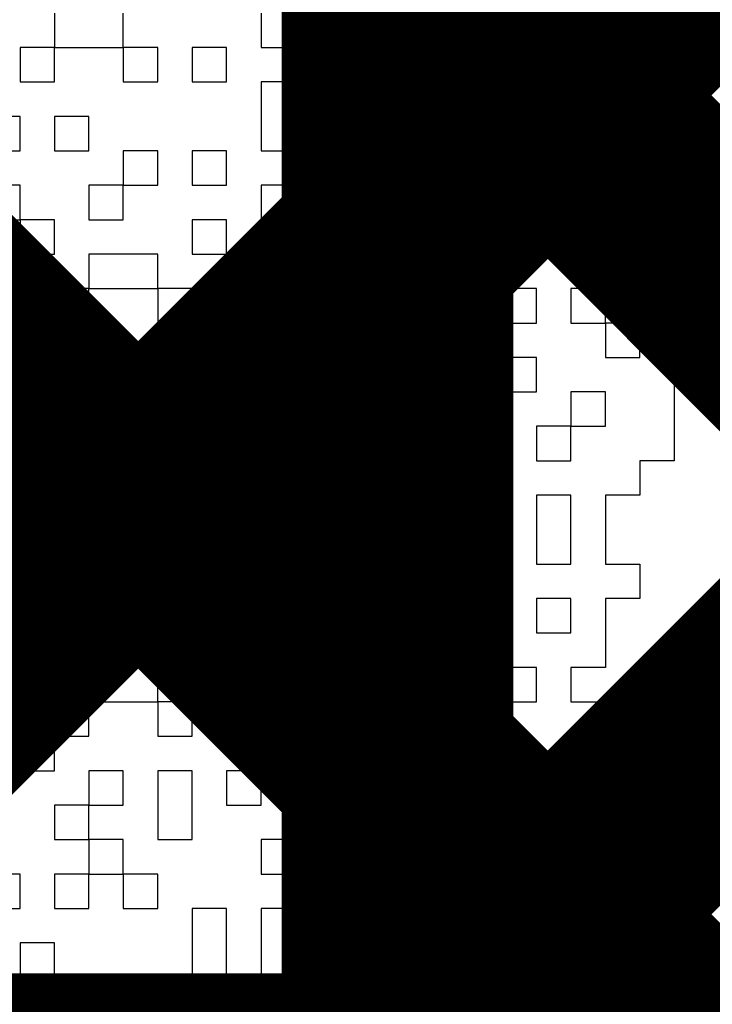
# Model space of a CAD drawing. Header units: millimetres. Extents: x 3.06 to 5.82, y 1.29 to 3.84.
# Tile 99 of 244: x 4.677 to 4.7009, y 2.0899 to 2.1239. Entities that reach past the tile are written whole.
import ezdxf

# ---------------------------------------------------------------- set-up
doc = ezdxf.new("R2010")
doc.units = ezdxf.units.MM
doc.header["$MEASUREMENT"] = 0
for name, color, linetype in [('BottomLayer', 5, 'Continuous'), ('TopLayer', 1, 'Continuous'), ('TopOverlay', 2, 'Continuous')]:
    doc.layers.add(name, color=color, linetype=linetype)

msp = doc.modelspace()

# ---------------------------------------------------------------- linework, layer by layer
at = {"layer": 'BottomLayer', "const_width": 0.008}
for points in [[(4.375227, 2.413), (4.69, 2.098227)], [(4.403512, 2.413), (4.69, 2.126512)], [(4.69, 2.087), (4.69, 2.408929)], [(4.632585, 2.087), (4.69, 2.144415)], [(4.66087, 2.087), (4.69, 2.116131)], [(4.272, 2.087), (4.69, 2.087)]]:
    msp.add_lwpolyline(points, dxfattribs=at)
at = {"layer": 'BottomLayer', "const_width": 0.004}
for points in [[(4.688, 2.126512, 1), (4.692, 2.126512, 1)], [(4.688, 2.116131, 1), (4.692, 2.116131, 1)], [(4.688, 2.098227, 1), (4.692, 2.098227, 1)], [(4.688, 2.087, 1), (4.692, 2.087, 1)], [(4.688, 2.087, 1), (4.692, 2.087, 1)]]:
    msp.add_lwpolyline(points, format="xyb", close=True, dxfattribs=at)
at = {"layer": 'TopLayer', "const_width": 0.008}
for points in [[(4.57627, 2.030685), (4.985585, 2.44)], [(4.59587, 2.022), (5.01387, 2.44)], [(4.624154, 2.022), (5.042154, 2.44)], [(4.466812, 2.349699), (4.848, 1.968512)], [(4.466812, 2.321415), (4.848, 1.940227)], [(4.453128, 2.306815), (4.848, 1.911943)]]:
    msp.add_lwpolyline(points, dxfattribs=at)
at = {"layer": 'TopLayer', "const_width": 0.04}
msp.add_lwpolyline([(4.771, 2.162992, -0.414214), (4.671, 2.062992)], format="xyb", dxfattribs=at)
at = {"layer": 'TopOverlay'}
for p, q in [((4.678154, 2.124159), (4.678154, 2.122969)), ((4.680532, 2.122969), (4.680532, 2.124159)), ((4.685289, 2.124159), (4.685289, 2.122969)), ((4.686479, 2.122969), (4.686479, 2.124159)), ((4.693614, 2.124159), (4.693614, 2.122969)), ((4.694803, 2.122969), (4.694803, 2.124159)), ((4.69956, 2.124159), (4.69956, 2.122969)), ((4.70075, 2.122969), (4.70075, 2.124159)), ((4.678154, 2.122969), (4.676965, 2.122969)), ((4.676965, 2.122969), (4.676965, 2.12178)), ((4.678154, 2.122969), (4.680532, 2.122969)), ((4.678154, 2.12178), (4.678154, 2.122969)), ((4.680532, 2.122969), (4.680532, 2.12178)), ((4.681722, 2.122969), (4.680532, 2.122969)), ((4.681722, 2.12178), (4.681722, 2.122969)), ((4.6841, 2.122969), (4.682911, 2.122969)), ((4.682911, 2.122969), (4.682911, 2.12178)), ((4.6841, 2.12178), (4.6841, 2.122969)), ((4.685289, 2.122969), (4.686479, 2.122969)), ((4.690046, 2.122969), (4.688857, 2.122969)), ((4.688857, 2.122969), (4.688857, 2.12178)), ((4.690046, 2.12178), (4.690046, 2.122969)), ((4.693614, 2.122969), (4.691236, 2.122969)), ((4.691236, 2.122969), (4.691236, 2.12178)), ((4.693614, 2.122969), (4.694803, 2.122969)), ((4.693614, 2.12178), (4.693614, 2.122969)), ((4.694803, 2.122969), (4.694803, 2.12178)), ((4.695993, 2.122969), (4.694803, 2.122969)), ((4.695993, 2.12178), (4.695993, 2.122969)), ((4.69956, 2.122969), (4.697182, 2.122969)), ((4.697182, 2.122969), (4.697182, 2.12178)), ((4.69956, 2.122969), (4.70075, 2.122969)), ((4.69956, 2.12178), (4.69956, 2.122969)), ((4.676965, 2.12178), (4.678154, 2.12178)), ((4.680532, 2.12178), (4.681722, 2.12178)), ((4.682911, 2.12178), (4.6841, 2.12178)), ((4.686479, 2.12178), (4.685289, 2.12178)), ((4.685289, 2.12178), (4.685289, 2.120591)), ((4.686479, 2.120591), (4.686479, 2.12178)), ((4.688857, 2.12178), (4.687668, 2.12178)), ((4.687668, 2.12178), (4.687668, 2.120591)), ((4.688857, 2.12178), (4.690046, 2.12178)), ((4.688857, 2.120591), (4.688857, 2.12178)), ((4.691236, 2.12178), (4.693614, 2.12178)), ((4.694803, 2.12178), (4.695993, 2.12178)), ((4.697182, 2.12178), (4.69956, 2.12178)), ((4.676965, 2.120591), (4.675775, 2.120591)), ((4.676965, 2.119402), (4.676965, 2.120591)), ((4.679343, 2.120591), (4.678154, 2.120591)), ((4.678154, 2.120591), (4.678154, 2.119402)), ((4.679343, 2.119402), (4.679343, 2.120591)), ((4.685289, 2.120591), (4.685289, 2.119402)), ((4.686479, 2.119402), (4.686479, 2.120591)), ((4.687668, 2.120591), (4.687668, 2.119402)), ((4.688857, 2.119402), (4.688857, 2.120591)), ((4.675775, 2.119402), (4.676965, 2.119402)), ((4.678154, 2.119402), (4.679343, 2.119402)), ((4.681722, 2.119402), (4.680532, 2.119402)), ((4.680532, 2.119402), (4.680532, 2.118212)), ((4.681722, 2.118212), (4.681722, 2.119402)), ((4.6841, 2.119402), (4.682911, 2.119402)), ((4.682911, 2.119402), (4.682911, 2.118212)), ((4.6841, 2.118212), (4.6841, 2.119402)), ((4.685289, 2.119402), (4.686479, 2.119402)), ((4.687668, 2.119402), (4.688857, 2.119402)), ((4.688857, 2.119402), (4.688857, 2.118212)), ((4.690046, 2.119402), (4.688857, 2.119402)), ((4.690046, 2.118212), (4.690046, 2.119402)), ((4.693614, 2.119402), (4.691236, 2.119402)), ((4.691236, 2.119402), (4.691236, 2.118212)), ((4.693614, 2.118212), (4.693614, 2.119402)), ((4.695993, 2.119402), (4.694803, 2.119402)), ((4.694803, 2.119402), (4.694803, 2.118212)), ((4.695993, 2.118212), (4.695993, 2.119402)), ((4.698371, 2.119402), (4.697182, 2.119402)), ((4.697182, 2.119402), (4.697182, 2.118212)), ((4.698371, 2.118212), (4.698371, 2.119402)), ((4.70075, 2.119402), (4.69956, 2.119402)), ((4.69956, 2.119402), (4.69956, 2.118212)), ((4.70075, 2.118212), (4.70075, 2.119402)), ((4.676965, 2.118212), (4.675775, 2.118212)), ((4.676965, 2.117023), (4.676965, 2.118212)), ((4.680532, 2.118212), (4.679343, 2.118212)), ((4.679343, 2.118212), (4.679343, 2.117023)), ((4.680532, 2.118212), (4.681722, 2.118212)), ((4.680532, 2.117023), (4.680532, 2.118212)), ((4.682911, 2.118212), (4.6841, 2.118212)), ((4.686479, 2.118212), (4.685289, 2.118212)), ((4.685289, 2.118212), (4.685289, 2.117023)), ((4.686479, 2.117023), (4.686479, 2.118212)), ((4.688857, 2.118212), (4.690046, 2.118212)), ((4.691236, 2.118212), (4.693614, 2.118212)), ((4.693614, 2.118212), (4.693614, 2.117023)), ((4.694803, 2.118212), (4.693614, 2.118212)), ((4.694803, 2.118212), (4.695993, 2.118212)), ((4.694803, 2.117023), (4.694803, 2.118212)), ((4.697182, 2.118212), (4.698371, 2.118212)), ((4.698371, 2.118212), (4.698371, 2.117023)), ((4.69956, 2.118212), (4.698371, 2.118212)), ((4.69956, 2.118212), (4.70075, 2.118212)), ((4.69956, 2.117023), (4.69956, 2.118212)), ((4.675775, 2.117023), (4.676965, 2.117023)), ((4.676965, 2.117023), (4.676965, 2.115834)), ((4.678154, 2.117023), (4.676965, 2.117023)), ((4.678154, 2.115834), (4.678154, 2.117023)), ((4.679343, 2.117023), (4.680532, 2.117023)), ((4.6841, 2.117023), (4.682911, 2.117023)), ((4.682911, 2.117023), (4.682911, 2.115834)), ((4.6841, 2.115834), (4.6841, 2.117023)), ((4.685289, 2.117023), (4.686479, 2.117023)), ((4.686479, 2.117023), (4.686479, 2.115834)), ((4.687668, 2.117023), (4.686479, 2.117023)), ((4.687668, 2.115834), (4.687668, 2.117023)), ((4.690046, 2.117023), (4.688857, 2.117023)), ((4.688857, 2.117023), (4.688857, 2.115834)), ((4.690046, 2.115834), (4.690046, 2.117023)), ((4.693614, 2.117023), (4.692425, 2.117023)), ((4.692425, 2.117023), (4.692425, 2.115834)), ((4.693614, 2.117023), (4.694803, 2.117023)), ((4.693614, 2.115834), (4.693614, 2.117023)), ((4.697182, 2.117023), (4.695993, 2.117023)), ((4.695993, 2.117023), (4.695993, 2.115834)), ((4.697182, 2.115834), (4.697182, 2.117023)), ((4.698371, 2.117023), (4.69956, 2.117023)), ((4.676965, 2.115834), (4.678154, 2.115834)), ((4.681722, 2.115834), (4.679343, 2.115834)), ((4.679343, 2.115834), (4.679343, 2.114645)), ((4.681722, 2.114645), (4.681722, 2.115834)), ((4.682911, 2.115834), (4.6841, 2.115834)), ((4.6841, 2.115834), (4.6841, 2.114645)), ((4.685289, 2.115834), (4.6841, 2.115834)), ((4.685289, 2.114645), (4.685289, 2.115834)), ((4.686479, 2.115834), (4.687668, 2.115834)), ((4.688857, 2.115834), (4.690046, 2.115834)), ((4.690046, 2.115834), (4.690046, 2.114645)), ((4.691236, 2.115834), (4.690046, 2.115834)), ((4.691236, 2.114645), (4.691236, 2.115834)), ((4.692425, 2.115834), (4.693614, 2.115834)), ((4.695993, 2.115834), (4.697182, 2.115834)), ((4.679343, 2.114645), (4.678154, 2.114645)), ((4.678154, 2.114645), (4.678154, 2.113455)), ((4.679343, 2.114645), (4.681722, 2.114645)), ((4.679343, 2.113455), (4.679343, 2.114645)), ((4.681722, 2.114645), (4.681722, 2.113455)), ((4.682911, 2.114645), (4.681722, 2.114645)), ((4.682911, 2.113455), (4.682911, 2.114645)), ((4.6841, 2.114645), (4.685289, 2.114645)), ((4.688857, 2.114645), (4.687668, 2.114645)), ((4.687668, 2.114645), (4.687668, 2.113455)), ((4.688857, 2.113455), (4.688857, 2.114645)), ((4.690046, 2.114645), (4.691236, 2.114645)), ((4.691236, 2.114645), (4.691236, 2.113455)), ((4.692425, 2.114645), (4.691236, 2.114645)), ((4.692425, 2.113455), (4.692425, 2.114645)), ((4.694803, 2.114645), (4.693614, 2.114645)), ((4.693614, 2.114645), (4.693614, 2.113455)), ((4.694803, 2.113455), (4.694803, 2.114645)), ((4.697182, 2.114645), (4.695993, 2.114645)), ((4.695993, 2.114645), (4.695993, 2.113455)), ((4.697182, 2.113455), (4.697182, 2.114645)), ((4.701939, 2.114645), (4.69956, 2.114645)), ((4.69956, 2.114645), (4.69956, 2.113455)), ((4.678154, 2.113455), (4.676965, 2.113455)), ((4.676965, 2.113455), (4.676965, 2.112266)), ((4.678154, 2.113455), (4.679343, 2.113455)), ((4.678154, 2.112266), (4.678154, 2.113455)), ((4.681722, 2.113455), (4.682911, 2.113455)), ((4.685289, 2.113455), (4.6841, 2.113455)), ((4.6841, 2.113455), (4.6841, 2.112266)), ((4.685289, 2.112266), (4.685289, 2.113455)), ((4.687668, 2.113455), (4.686479, 2.113455)), ((4.686479, 2.113455), (4.686479, 2.112266)), ((4.687668, 2.113455), (4.688857, 2.113455)), ((4.687668, 2.112266), (4.687668, 2.113455)), ((4.688857, 2.113455), (4.688857, 2.112266)), ((4.690046, 2.113455), (4.688857, 2.113455)), ((4.690046, 2.112266), (4.690046, 2.113455)), ((4.691236, 2.113455), (4.692425, 2.113455)), ((4.693614, 2.113455), (4.694803, 2.113455)), ((4.695993, 2.113455), (4.697182, 2.113455)), ((4.697182, 2.113455), (4.697182, 2.112266)), ((4.698371, 2.113455), (4.697182, 2.113455)), ((4.698371, 2.112266), (4.698371, 2.113455)), ((4.69956, 2.113455), (4.70075, 2.113455)), ((4.70075, 2.113455), (4.70075, 2.112266)), ((4.676965, 2.112266), (4.678154, 2.112266)), ((4.680532, 2.112266), (4.679343, 2.112266)), ((4.679343, 2.112266), (4.679343, 2.111077)), ((4.680532, 2.111077), (4.680532, 2.112266)), ((4.682911, 2.112266), (4.681722, 2.112266)), ((4.681722, 2.112266), (4.681722, 2.111077)), ((4.682911, 2.111077), (4.682911, 2.112266)), ((4.6841, 2.112266), (4.685289, 2.112266)), ((4.686479, 2.112266), (4.687668, 2.112266)), ((4.688857, 2.112266), (4.690046, 2.112266)), ((4.692425, 2.112266), (4.691236, 2.112266)), ((4.691236, 2.112266), (4.691236, 2.111077)), ((4.692425, 2.111077), (4.692425, 2.112266)), ((4.694803, 2.112266), (4.693614, 2.112266)), ((4.693614, 2.112266), (4.693614, 2.111077)), ((4.694803, 2.111077), (4.694803, 2.112266)), ((4.697182, 2.112266), (4.698371, 2.112266)), ((4.70075, 2.112266), (4.69956, 2.112266)), ((4.69956, 2.112266), (4.69956, 2.111077)), ((4.678154, 2.111077), (4.676965, 2.111077)), ((4.676965, 2.111077), (4.676965, 2.109888)), ((4.678154, 2.109888), (4.678154, 2.111077)), ((4.679343, 2.111077), (4.680532, 2.111077)), ((4.681722, 2.111077), (4.681722, 2.109888)), ((4.682911, 2.109888), (4.682911, 2.111077)), ((4.691236, 2.111077), (4.690046, 2.111077)), ((4.690046, 2.111077), (4.690046, 2.109888)), ((4.691236, 2.111077), (4.692425, 2.111077)), ((4.691236, 2.109888), (4.691236, 2.111077)), ((4.692425, 2.111077), (4.692425, 2.109888)), ((4.693614, 2.111077), (4.692425, 2.111077)), ((4.693614, 2.111077), (4.694803, 2.111077)), ((4.693614, 2.109888), (4.693614, 2.111077)), ((4.697182, 2.111077), (4.695993, 2.111077)), ((4.695993, 2.111077), (4.695993, 2.109888)), ((4.697182, 2.109888), (4.697182, 2.111077)), ((4.69956, 2.111077), (4.69956, 2.109888)), ((4.676965, 2.109888), (4.678154, 2.109888)), ((4.680532, 2.109888), (4.679343, 2.109888)), ((4.679343, 2.109888), (4.679343, 2.108698)), ((4.680532, 2.108698), (4.680532, 2.109888)), ((4.681722, 2.109888), (4.682911, 2.109888)), ((4.686479, 2.109888), (4.685289, 2.109888)), ((4.685289, 2.109888), (4.685289, 2.108698)), ((4.686479, 2.108698), (4.686479, 2.109888)), ((4.688857, 2.109888), (4.687668, 2.109888)), ((4.687668, 2.109888), (4.687668, 2.108698)), ((4.688857, 2.108698), (4.688857, 2.109888)), ((4.690046, 2.109888), (4.691236, 2.109888)), ((4.692425, 2.109888), (4.693614, 2.109888)), ((4.695993, 2.109888), (4.694803, 2.109888)), ((4.694803, 2.109888), (4.694803, 2.108698)), ((4.695993, 2.109888), (4.697182, 2.109888)), ((4.695993, 2.108698), (4.695993, 2.109888)), ((4.69956, 2.109888), (4.69956, 2.108698)), ((4.676965, 2.108698), (4.675775, 2.108698)), ((4.676965, 2.107509), (4.676965, 2.108698)), ((4.679343, 2.108698), (4.678154, 2.108698)), ((4.678154, 2.108698), (4.678154, 2.107509)), ((4.679343, 2.108698), (4.680532, 2.108698)), ((4.679343, 2.107509), (4.679343, 2.108698)), ((4.685289, 2.108698), (4.685289, 2.107509)), ((4.686479, 2.107509), (4.686479, 2.108698)), ((4.687668, 2.108698), (4.688857, 2.108698)), ((4.691236, 2.108698), (4.690046, 2.108698)), ((4.690046, 2.108698), (4.690046, 2.107509)), ((4.691236, 2.107509), (4.691236, 2.108698)), ((4.694803, 2.108698), (4.695993, 2.108698)), ((4.69956, 2.108698), (4.698371, 2.108698)), ((4.698371, 2.108698), (4.698371, 2.107509)), ((4.675775, 2.107509), (4.676965, 2.107509)), ((4.678154, 2.107509), (4.679343, 2.107509)), ((4.681722, 2.107509), (4.680532, 2.107509)), ((4.680532, 2.107509), (4.680532, 2.10632)), ((4.681722, 2.10632), (4.681722, 2.107509)), ((4.6841, 2.107509), (4.682911, 2.107509)), ((4.682911, 2.107509), (4.682911, 2.10632)), ((4.6841, 2.10632), (4.6841, 2.107509)), ((4.685289, 2.107509), (4.686479, 2.107509)), ((4.688857, 2.107509), (4.687668, 2.107509)), ((4.687668, 2.107509), (4.687668, 2.10632)), ((4.688857, 2.10632), (4.688857, 2.107509)), ((4.690046, 2.107509), (4.691236, 2.107509)), ((4.691236, 2.107509), (4.691236, 2.10632)), ((4.692425, 2.107509), (4.691236, 2.107509)), ((4.692425, 2.10632), (4.692425, 2.107509)), ((4.695993, 2.107509), (4.694803, 2.107509)), ((4.694803, 2.107509), (4.694803, 2.10632)), ((4.695993, 2.10632), (4.695993, 2.107509)), ((4.698371, 2.107509), (4.697182, 2.107509)), ((4.697182, 2.107509), (4.697182, 2.10632)), ((4.676965, 2.10632), (4.675775, 2.10632)), ((4.676965, 2.105131), (4.676965, 2.10632)), ((4.679343, 2.10632), (4.678154, 2.10632)), ((4.678154, 2.10632), (4.678154, 2.105131)), ((4.679343, 2.105131), (4.679343, 2.10632)), ((4.680532, 2.10632), (4.681722, 2.10632)), ((4.682911, 2.10632), (4.6841, 2.10632)), ((4.687668, 2.10632), (4.687668, 2.105131)), ((4.688857, 2.105131), (4.688857, 2.10632)), ((4.691236, 2.10632), (4.691236, 2.105131)), ((4.693614, 2.10632), (4.692425, 2.10632)), ((4.693614, 2.105131), (4.693614, 2.10632)), ((4.694803, 2.10632), (4.694803, 2.105131)), ((4.695993, 2.105131), (4.695993, 2.10632)), ((4.697182, 2.10632), (4.697182, 2.105131)), ((4.675775, 2.105131), (4.676965, 2.105131)), ((4.678154, 2.105131), (4.679343, 2.105131)), ((4.681722, 2.105131), (4.680532, 2.105131)), ((4.680532, 2.105131), (4.680532, 2.103941)), ((4.681722, 2.103941), (4.681722, 2.105131)), ((4.685289, 2.105131), (4.682911, 2.105131)), ((4.682911, 2.105131), (4.682911, 2.103941)), ((4.685289, 2.103941), (4.685289, 2.105131)), ((4.687668, 2.105131), (4.688857, 2.105131)), ((4.691236, 2.105131), (4.690046, 2.105131)), ((4.690046, 2.105131), (4.690046, 2.103941)), ((4.691236, 2.105131), (4.693614, 2.105131)), ((4.691236, 2.103941), (4.691236, 2.105131)), ((4.694803, 2.105131), (4.695993, 2.105131)), ((4.697182, 2.105131), (4.698371, 2.105131)), ((4.698371, 2.105131), (4.698371, 2.103941)), ((4.678154, 2.103941), (4.675775, 2.103941)), ((4.678154, 2.102752), (4.678154, 2.103941)), ((4.680532, 2.103941), (4.679343, 2.103941)), ((4.679343, 2.103941), (4.679343, 2.102752)), ((4.680532, 2.103941), (4.681722, 2.103941)), ((4.680532, 2.102752), (4.680532, 2.103941)), ((4.682911, 2.103941), (4.685289, 2.103941)), ((4.685289, 2.103941), (4.685289, 2.102752)), ((4.686479, 2.103941), (4.685289, 2.103941)), ((4.686479, 2.102752), (4.686479, 2.103941)), ((4.688857, 2.103941), (4.687668, 2.103941)), ((4.687668, 2.103941), (4.687668, 2.102752)), ((4.688857, 2.102752), (4.688857, 2.103941)), ((4.690046, 2.103941), (4.691236, 2.103941)), ((4.693614, 2.103941), (4.692425, 2.103941)), ((4.692425, 2.103941), (4.692425, 2.102752)), ((4.693614, 2.102752), (4.693614, 2.103941)), ((4.695993, 2.103941), (4.694803, 2.103941)), ((4.694803, 2.103941), (4.694803, 2.102752)), ((4.695993, 2.102752), (4.695993, 2.103941)), ((4.698371, 2.103941), (4.697182, 2.103941)), ((4.697182, 2.103941), (4.697182, 2.102752)), ((4.675775, 2.102752), (4.678154, 2.102752)), ((4.679343, 2.102752), (4.680532, 2.102752)), ((4.6841, 2.102752), (4.682911, 2.102752)), ((4.682911, 2.102752), (4.682911, 2.101563)), ((4.6841, 2.101563), (4.6841, 2.102752)), ((4.685289, 2.102752), (4.686479, 2.102752)), ((4.687668, 2.102752), (4.688857, 2.102752)), ((4.691236, 2.102752), (4.690046, 2.102752)), ((4.690046, 2.102752), (4.690046, 2.101563)), ((4.691236, 2.101563), (4.691236, 2.102752)), ((4.692425, 2.102752), (4.693614, 2.102752)), ((4.694803, 2.102752), (4.695993, 2.102752)), ((4.697182, 2.102752), (4.697182, 2.101563)), ((4.681722, 2.101563), (4.679343, 2.101563)), ((4.679343, 2.101563), (4.679343, 2.100374)), ((4.681722, 2.100374), (4.681722, 2.101563)), ((4.682911, 2.101563), (4.6841, 2.101563)), ((4.690046, 2.101563), (4.688857, 2.101563)), ((4.688857, 2.101563), (4.688857, 2.100374)), ((4.690046, 2.101563), (4.691236, 2.101563)), ((4.690046, 2.100374), (4.690046, 2.101563)), ((4.694803, 2.101563), (4.693614, 2.101563)), ((4.693614, 2.101563), (4.693614, 2.100374)), ((4.694803, 2.100374), (4.694803, 2.101563)), ((4.697182, 2.101563), (4.695993, 2.101563)), ((4.695993, 2.101563), (4.695993, 2.100374)), ((4.679343, 2.100374), (4.678154, 2.100374)), ((4.678154, 2.100374), (4.678154, 2.099184)), ((4.679343, 2.100374), (4.681722, 2.100374)), ((4.679343, 2.099184), (4.679343, 2.100374)), ((4.681722, 2.100374), (4.681722, 2.099184)), ((4.682911, 2.100374), (4.681722, 2.100374)), ((4.682911, 2.099184), (4.682911, 2.100374)), ((4.685289, 2.100374), (4.6841, 2.100374)), ((4.6841, 2.100374), (4.6841, 2.099184)), ((4.685289, 2.099184), (4.685289, 2.100374)), ((4.687668, 2.100374), (4.686479, 2.100374)), ((4.686479, 2.100374), (4.686479, 2.099184)), ((4.687668, 2.099184), (4.687668, 2.100374)), ((4.688857, 2.100374), (4.690046, 2.100374)), ((4.693614, 2.100374), (4.692425, 2.100374)), ((4.692425, 2.100374), (4.692425, 2.099184)), ((4.693614, 2.100374), (4.694803, 2.100374)), ((4.693614, 2.099184), (4.693614, 2.100374)), ((4.695993, 2.100374), (4.697182, 2.100374)), ((4.697182, 2.100374), (4.697182, 2.099184)), ((4.678154, 2.099184), (4.676965, 2.099184)), ((4.676965, 2.099184), (4.676965, 2.097995)), ((4.678154, 2.099184), (4.679343, 2.099184)), ((4.678154, 2.097995), (4.678154, 2.099184)), ((4.681722, 2.099184), (4.682911, 2.099184)), ((4.6841, 2.099184), (4.685289, 2.099184)), ((4.686479, 2.099184), (4.687668, 2.099184)), ((4.687668, 2.099184), (4.687668, 2.097995)), ((4.690046, 2.099184), (4.687668, 2.099184)), ((4.690046, 2.097995), (4.690046, 2.099184)), ((4.692425, 2.099184), (4.691236, 2.099184)), ((4.691236, 2.099184), (4.691236, 2.097995)), ((4.692425, 2.099184), (4.693614, 2.099184)), ((4.692425, 2.097995), (4.692425, 2.099184)), ((4.697182, 2.099184), (4.695993, 2.099184)), ((4.695993, 2.099184), (4.695993, 2.097995)), ((4.676965, 2.097995), (4.678154, 2.097995)), ((4.680532, 2.097995), (4.679343, 2.097995)), ((4.679343, 2.097995), (4.679343, 2.096806)), ((4.680532, 2.096806), (4.680532, 2.097995)), ((4.682911, 2.097995), (4.681722, 2.097995)), ((4.681722, 2.097995), (4.681722, 2.096806)), ((4.682911, 2.096806), (4.682911, 2.097995)), ((4.685289, 2.097995), (4.6841, 2.097995)), ((4.6841, 2.097995), (4.6841, 2.096806)), ((4.685289, 2.096806), (4.685289, 2.097995)), ((4.687668, 2.097995), (4.690046, 2.097995)), ((4.691236, 2.097995), (4.692425, 2.097995)), ((4.694803, 2.097995), (4.693614, 2.097995)), ((4.693614, 2.097995), (4.693614, 2.096806)), ((4.694803, 2.096806), (4.694803, 2.097995)), ((4.695993, 2.097995), (4.695993, 2.096806)), ((4.679343, 2.096806), (4.678154, 2.096806)), ((4.678154, 2.096806), (4.678154, 2.095617)), ((4.679343, 2.096806), (4.680532, 2.096806)), ((4.679343, 2.095617), (4.679343, 2.096806)), ((4.681722, 2.096806), (4.681722, 2.095617)), ((4.682911, 2.095617), (4.682911, 2.096806)), ((4.6841, 2.096806), (4.685289, 2.096806)), ((4.693614, 2.096806), (4.694803, 2.096806)), ((4.695993, 2.096806), (4.694803, 2.096806)), ((4.694803, 2.096806), (4.694803, 2.095617)), ((4.678154, 2.095617), (4.679343, 2.095617)), ((4.679343, 2.095617), (4.679343, 2.094427)), ((4.680532, 2.095617), (4.679343, 2.095617)), ((4.680532, 2.094427), (4.680532, 2.095617)), ((4.681722, 2.095617), (4.682911, 2.095617)), ((4.687668, 2.095617), (4.685289, 2.095617)), ((4.685289, 2.095617), (4.685289, 2.094427)), ((4.687668, 2.094427), (4.687668, 2.095617)), ((4.691236, 2.095617), (4.690046, 2.095617)), ((4.690046, 2.095617), (4.690046, 2.094427)), ((4.691236, 2.094427), (4.691236, 2.095617)), ((4.693614, 2.095617), (4.692425, 2.095617)), ((4.692425, 2.095617), (4.692425, 2.094427)), ((4.693614, 2.094427), (4.693614, 2.095617)), ((4.694803, 2.095617), (4.695993, 2.095617)), ((4.695993, 2.095617), (4.695993, 2.094427)), ((4.676965, 2.094427), (4.675775, 2.094427)), ((4.676965, 2.093238), (4.676965, 2.094427)), ((4.679343, 2.094427), (4.678154, 2.094427)), ((4.678154, 2.094427), (4.678154, 2.093238)), ((4.679343, 2.094427), (4.680532, 2.094427)), ((4.679343, 2.093238), (4.679343, 2.094427)), ((4.680532, 2.094427), (4.680532, 2.093238)), ((4.681722, 2.094427), (4.680532, 2.094427)), ((4.681722, 2.093238), (4.681722, 2.094427)), ((4.685289, 2.094427), (4.687668, 2.094427)), ((4.690046, 2.094427), (4.688857, 2.094427)), ((4.688857, 2.094427), (4.688857, 2.093238)), ((4.690046, 2.094427), (4.691236, 2.094427)), ((4.690046, 2.093238), (4.690046, 2.094427)), ((4.692425, 2.094427), (4.693614, 2.094427)), ((4.695993, 2.094427), (4.695993, 2.093238)), ((4.675775, 2.093238), (4.676965, 2.093238)), ((4.678154, 2.093238), (4.679343, 2.093238)), ((4.680532, 2.093238), (4.681722, 2.093238)), ((4.6841, 2.093238), (4.682911, 2.093238)), ((4.682911, 2.093238), (4.682911, 2.092049)), ((4.6841, 2.092049), (4.6841, 2.093238)), ((4.686479, 2.093238), (4.685289, 2.093238)), ((4.685289, 2.093238), (4.685289, 2.092049)), ((4.686479, 2.092049), (4.686479, 2.093238)), ((4.688857, 2.093238), (4.687668, 2.093238)), ((4.687668, 2.093238), (4.687668, 2.092049)), ((4.688857, 2.093238), (4.690046, 2.093238)), ((4.688857, 2.092049), (4.688857, 2.093238)), ((4.692425, 2.093238), (4.691236, 2.093238)), ((4.691236, 2.093238), (4.691236, 2.092049)), ((4.692425, 2.092049), (4.692425, 2.093238)), ((4.695993, 2.093238), (4.694803, 2.093238)), ((4.694803, 2.093238), (4.694803, 2.092049)), ((4.678154, 2.092049), (4.676965, 2.092049)), ((4.676965, 2.092049), (4.676965, 2.09086)), ((4.678154, 2.09086), (4.678154, 2.092049)), ((4.682911, 2.092049), (4.682911, 2.09086)), ((4.6841, 2.09086), (4.6841, 2.092049)), ((4.685289, 2.092049), (4.685289, 2.09086)), ((4.686479, 2.09086), (4.686479, 2.092049)), ((4.687668, 2.092049), (4.687668, 2.09086)), ((4.690046, 2.092049), (4.688857, 2.092049)), ((4.690046, 2.09086), (4.690046, 2.092049)), ((4.691236, 2.092049), (4.692425, 2.092049)), ((4.692425, 2.092049), (4.692425, 2.09086)), ((4.693614, 2.092049), (4.692425, 2.092049)), ((4.693614, 2.09086), (4.693614, 2.092049)), ((4.694803, 2.092049), (4.694803, 2.09086)), ((4.676965, 2.09086), (4.678154, 2.09086)), ((4.681722, 2.09086), (4.680532, 2.09086)), ((4.680532, 2.09086), (4.680532, 2.08967)), ((4.681722, 2.08967), (4.681722, 2.09086)), ((4.682911, 2.09086), (4.6841, 2.09086)), ((4.685289, 2.09086), (4.686479, 2.09086)), ((4.687668, 2.09086), (4.690046, 2.09086)), ((4.692425, 2.09086), (4.693614, 2.09086)), ((4.694803, 2.09086), (4.694803, 2.08967))]:
    msp.add_line(p, q, dxfattribs=at)

doc.saveas('drawing.dxf')
